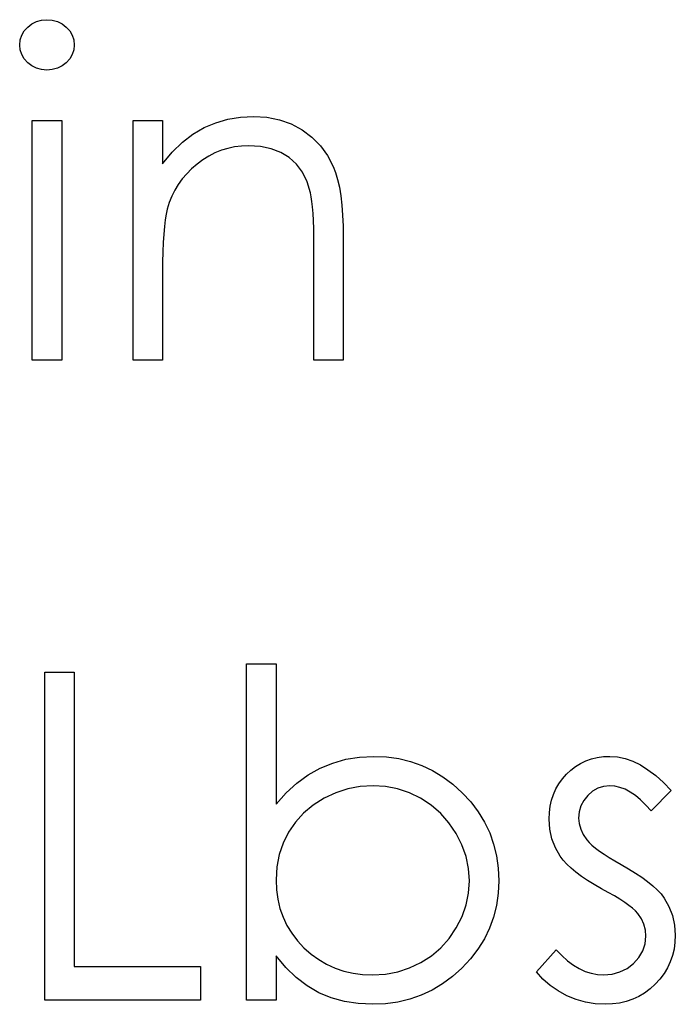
# Model space of a CAD drawing. Header units: inches. Extents: x 220 to 877, y 4 to 174.
# Tile 193 of 256: x 262.139 to 262.415, y 157.402 to 157.816. Entities that reach past the tile are written whole.
import ezdxf

# ---------------------------------------------------------------- set-up
doc = ezdxf.new("R2010")
doc.units = ezdxf.units.IN
doc.header["$LTSCALE"] = 0.5
doc.header["$MEASUREMENT"] = 0
doc.layers.add('SID-M-D', color=42, linetype='Continuous')

msp = doc.modelspace()

# ---------------------------------------------------------------- linework, layer by layer
at = {"layer": 'SID-M-D', "linetype": 'Continuous'}
for p, q in [((262.14128, 157.81126), (262.14274, 157.81289)), ((262.14274, 157.81289), (262.14451, 157.81424)), ((262.14451, 157.81424), (262.14647, 157.81523)), ((262.14647, 157.81523), (262.14854, 157.81581)), ((262.14854, 157.81581), (262.1508, 157.81601)), ((262.1508, 157.81601), (262.15309, 157.81581)), ((262.15309, 157.81581), (262.15522, 157.81523)), ((262.15522, 157.81523), (262.15718, 157.81424)), ((262.15718, 157.81424), (262.15894, 157.81289)), ((262.15894, 157.81289), (262.16043, 157.81126)), ((262.13959, 157.80748), (262.14023, 157.80944)), ((262.14023, 157.80944), (262.14128, 157.81126)), ((262.16043, 157.81126), (262.16148, 157.80944)), ((262.16148, 157.80944), (262.16212, 157.80748)), ((262.13937, 157.80535), (262.13959, 157.80748)), ((262.13959, 157.80328), (262.13937, 157.80535)), ((262.16212, 157.80748), (262.16234, 157.80535)), ((262.16234, 157.80535), (262.16212, 157.80328)), ((262.14023, 157.80135), (262.13959, 157.80328)), ((262.14128, 157.79956), (262.14023, 157.80135)), ((262.16148, 157.80135), (262.16043, 157.79956)), ((262.16212, 157.80328), (262.16148, 157.80135)), ((262.14274, 157.79793), (262.14128, 157.79956)), ((262.14451, 157.79657), (262.14274, 157.79793)), ((262.14647, 157.79558), (262.14451, 157.79657)), ((262.15718, 157.79657), (262.15522, 157.79558)), ((262.15894, 157.79793), (262.15718, 157.79657)), ((262.16043, 157.79956), (262.15894, 157.79793)), ((262.14854, 157.795), (262.14647, 157.79558)), ((262.1508, 157.79481), (262.14854, 157.795)), ((262.15309, 157.795), (262.1508, 157.79481)), ((262.15522, 157.79558), (262.15309, 157.795)), ((262.23223, 157.77507), (262.23775, 157.77537)), ((262.23775, 157.77537), (262.24333, 157.77502)), ((262.14467, 157.77361), (262.15704, 157.77361)), ((262.14467, 157.67291), (262.14467, 157.77361)), ((262.15704, 157.77361), (262.15704, 157.67291)), ((262.18707, 157.77361), (262.19944, 157.77361)), ((262.18707, 157.67291), (262.18707, 157.77361)), ((262.19944, 157.77361), (262.19944, 157.75545)), ((262.21691, 157.77063), (262.2218, 157.7727)), ((262.2218, 157.7727), (262.2269, 157.77419)), ((262.2269, 157.77419), (262.23223, 157.77507)), ((262.24333, 157.77502), (262.24857, 157.77397)), ((262.24857, 157.77397), (262.25349, 157.77217)), ((262.25349, 157.77217), (262.25807, 157.76969)), ((262.20775, 157.76447), (262.21222, 157.76789)), ((262.21222, 157.76789), (262.21691, 157.77063)), ((262.25807, 157.76969), (262.26221, 157.7666)), ((262.2035, 157.7603), (262.20775, 157.76447)), ((262.23262, 157.7629), (262.22972, 157.76254)), ((262.2356, 157.76301), (262.23262, 157.7629)), ((262.24062, 157.7627), (262.2356, 157.76301)), ((262.24515, 157.76177), (262.24062, 157.7627)), ((262.26221, 157.7666), (262.2658, 157.76301)), ((262.2658, 157.76301), (262.26878, 157.75892)), ((262.19944, 157.75545), (262.2035, 157.7603)), ((262.21887, 157.7587), (262.21636, 157.75713)), ((262.22147, 157.76), (262.21887, 157.7587)), ((262.22414, 157.7611), (262.22147, 157.76)), ((262.22688, 157.76193), (262.22414, 157.7611)), ((262.22972, 157.76254), (262.22688, 157.76193)), ((262.24918, 157.76022), (262.24515, 157.76177)), ((262.25271, 157.75804), (262.24918, 157.76022)), ((262.26878, 157.75892), (262.27118, 157.75434)), ((262.21393, 157.75533), (262.21164, 157.75335)), ((262.21636, 157.75713), (262.21393, 157.75533)), ((262.25572, 157.75525), (262.25271, 157.75804)), ((262.25821, 157.75186), (262.25572, 157.75525)), ((262.20957, 157.75128), (262.20769, 157.74907)), ((262.21164, 157.75335), (262.20957, 157.75128)), ((262.26016, 157.74783), (262.25821, 157.75186)), ((262.27118, 157.75434), (262.27217, 157.75177)), ((262.27217, 157.75177), (262.27303, 157.74885)), ((262.20601, 157.74675), (262.20454, 157.74432)), ((262.20769, 157.74907), (262.20601, 157.74675)), ((262.26157, 157.74319), (262.26016, 157.74783)), ((262.27303, 157.74885), (262.27375, 157.74562)), ((262.20454, 157.74432), (262.20327, 157.74178)), ((262.2619, 157.74159), (262.26157, 157.74319)), ((262.27375, 157.74562), (262.27435, 157.74203)), ((262.27435, 157.74203), (262.27479, 157.73811)), ((262.2022, 157.7391), (262.20134, 157.73634)), ((262.20327, 157.74178), (262.2022, 157.7391)), ((262.26221, 157.7396), (262.2619, 157.74159)), ((262.26246, 157.73728), (262.26221, 157.7396)), ((262.27479, 157.73811), (262.27513, 157.73386)), ((262.2009, 157.7343), (262.20051, 157.73187)), ((262.20134, 157.73634), (262.2009, 157.7343)), ((262.26268, 157.7346), (262.26246, 157.73728)), ((262.26284, 157.73154), (262.26268, 157.7346)), ((262.27513, 157.73386), (262.27535, 157.72925)), ((262.20051, 157.73187), (262.20018, 157.72908)), ((262.26295, 157.72815), (262.26284, 157.73154)), ((262.19991, 157.72588), (262.19971, 157.72232)), ((262.20018, 157.72908), (262.19991, 157.72588)), ((262.26301, 157.72439), (262.26295, 157.72815)), ((262.27535, 157.72925), (262.2754, 157.72434)), ((262.19971, 157.72232), (262.19955, 157.71837)), ((262.26304, 157.72028), (262.26301, 157.72439)), ((262.2754, 157.72434), (262.2754, 157.67291)), ((262.19955, 157.71837), (262.19947, 157.71404)), ((262.26304, 157.67291), (262.26304, 157.72028)), ((262.19947, 157.71404), (262.19944, 157.70932)), ((262.19944, 157.70932), (262.19944, 157.67291)), ((262.15704, 157.67291), (262.14467, 157.67291)), ((262.19944, 157.67291), (262.18707, 157.67291)), ((262.2754, 157.67291), (262.26304, 157.67291)), ((262.23477, 157.40388), (262.23477, 157.54521)), ((262.23477, 157.54521), (262.24714, 157.54521)), ((262.24714, 157.54521), (262.24714, 157.48631)), ((262.14997, 157.54168), (262.16234, 157.54168)), ((262.14997, 157.40388), (262.14997, 157.54168)), ((262.16234, 157.54168), (262.16234, 157.41802)), ((262.28222, 157.50604), (262.28821, 157.50635)), ((262.28821, 157.50635), (262.29354, 157.5061)), ((262.29354, 157.5061), (262.2987, 157.50538)), ((262.38214, 157.50588), (262.38471, 157.50624)), ((262.38471, 157.50624), (262.38742, 157.50635)), ((262.38742, 157.50635), (262.39062, 157.50612)), ((262.39062, 157.50612), (262.39382, 157.50546)), ((262.26569, 157.50135), (262.27096, 157.50353)), ((262.27096, 157.50353), (262.27645, 157.5051)), ((262.27645, 157.5051), (262.28222, 157.50604)), ((262.2987, 157.50538), (262.30364, 157.50419)), ((262.30364, 157.50419), (262.30839, 157.50254)), ((262.30839, 157.50254), (262.31291, 157.50038)), ((262.37105, 157.50058), (262.37303, 157.50209)), ((262.37303, 157.50209), (262.37513, 157.50339)), ((262.37513, 157.50339), (262.37734, 157.50447)), ((262.37734, 157.50447), (262.37969, 157.5053)), ((262.37969, 157.5053), (262.38214, 157.50588)), ((262.39382, 157.50546), (262.39705, 157.50433)), ((262.39705, 157.50433), (262.40028, 157.50276)), ((262.40028, 157.50276), (262.40348, 157.50074)), ((262.25591, 157.49508), (262.26069, 157.49853)), ((262.26069, 157.49853), (262.26569, 157.50135)), ((262.31291, 157.50038), (262.31728, 157.49776)), ((262.36749, 157.49688), (262.36917, 157.49881)), ((262.36917, 157.49881), (262.37105, 157.50058)), ((262.40348, 157.50074), (262.40671, 157.49829)), ((262.40671, 157.49829), (262.40997, 157.49539)), ((262.25141, 157.49103), (262.25591, 157.49508)), ((262.28255, 157.49365), (262.27736, 157.49265)), ((262.28791, 157.49398), (262.28255, 157.49365)), ((262.29315, 157.49365), (262.28791, 157.49398)), ((262.29823, 157.49265), (262.29315, 157.49365)), ((262.31728, 157.49776), (262.32142, 157.49467)), ((262.32142, 157.49467), (262.32536, 157.49108)), ((262.36478, 157.49263), (262.36602, 157.49481)), ((262.36602, 157.49481), (262.36749, 157.49688)), ((262.38482, 157.49373), (262.38242, 157.49296)), ((262.38742, 157.49398), (262.38482, 157.49373)), ((262.38954, 157.49381), (262.38742, 157.49398)), ((262.39169, 157.49332), (262.38954, 157.49381)), ((262.40997, 157.49539), (262.4132, 157.49202)), ((262.24714, 157.48631), (262.25141, 157.49103)), ((262.27228, 157.49103), (262.26734, 157.48871)), ((262.27736, 157.49265), (262.27228, 157.49103)), ((262.30317, 157.49103), (262.29823, 157.49265)), ((262.30792, 157.48871), (262.30317, 157.49103)), ((262.32536, 157.49108), (262.32898, 157.48716)), ((262.36299, 157.48791), (262.36376, 157.49034)), ((262.36376, 157.49034), (262.36478, 157.49263)), ((262.37817, 157.48989), (262.37648, 157.48777)), ((262.38018, 157.49169), (262.37817, 157.48989)), ((262.38242, 157.49296), (262.38018, 157.49169)), ((262.39385, 157.49249), (262.39169, 157.49332)), ((262.39603, 157.49133), (262.39385, 157.49249)), ((262.39818, 157.48984), (262.39603, 157.49133)), ((262.40039, 157.48802), (262.39818, 157.48984)), ((262.4132, 157.49202), (262.40481, 157.48338)), ((262.26276, 157.48584), (262.25873, 157.48252)), ((262.26734, 157.48871), (262.26276, 157.48584)), ((262.31236, 157.48581), (262.30792, 157.48871)), ((262.31634, 157.48239), (262.31236, 157.48581)), ((262.32898, 157.48716), (262.3321, 157.48305)), ((262.36208, 157.48272), (262.36241, 157.48537)), ((262.36241, 157.48537), (262.36299, 157.48791)), ((262.3753, 157.48551), (262.37458, 157.48305)), ((262.37648, 157.48777), (262.3753, 157.48551)), ((262.4026, 157.48586), (262.40039, 157.48802)), ((262.40481, 157.48338), (262.4026, 157.48586)), ((262.25873, 157.48252), (262.25525, 157.47874)), ((262.31982, 157.47844), (262.31634, 157.48239)), ((262.3321, 157.48305), (262.33475, 157.47871)), ((262.36197, 157.47993), (262.36208, 157.48272)), ((262.37458, 157.48305), (262.37433, 157.48043)), ((262.25525, 157.47874), (262.25235, 157.47449)), ((262.32282, 157.47397), (262.31982, 157.47844)), ((262.33475, 157.47871), (262.33693, 157.47419)), ((262.36224, 157.47568), (262.36197, 157.47993)), ((262.37433, 157.48043), (262.37455, 157.47805)), ((262.37455, 157.47805), (262.37519, 157.47576)), ((262.25235, 157.47449), (262.25006, 157.46988)), ((262.32525, 157.46916), (262.32282, 157.47397)), ((262.33693, 157.47419), (262.33861, 157.46947)), ((262.36312, 157.4717), (262.36224, 157.47568)), ((262.37519, 157.47576), (262.37626, 157.4735)), ((262.37626, 157.4735), (262.37775, 157.47129)), ((262.25006, 157.46988), (262.24843, 157.46502)), ((262.32702, 157.46425), (262.32525, 157.46916)), ((262.33861, 157.46947), (262.3398, 157.46453)), ((262.36456, 157.46792), (262.36312, 157.4717)), ((262.37775, 157.47129), (262.37872, 157.47016)), ((262.37872, 157.47016), (262.37994, 157.469)), ((262.37994, 157.469), (262.38137, 157.46776)), ((262.24843, 157.46502), (262.24747, 157.45986)), ((262.36658, 157.46442), (262.36456, 157.46792)), ((262.38137, 157.46776), (262.38305, 157.46649)), ((262.38305, 157.46649), (262.38499, 157.46516)), ((262.38499, 157.46516), (262.38714, 157.46381)), ((262.32804, 157.4592), (262.32702, 157.46425)), ((262.3398, 157.46453), (262.34052, 157.45939)), ((262.36785, 157.46273), (262.36658, 157.46442)), ((262.36939, 157.46102), (262.36785, 157.46273)), ((262.37116, 157.45931), (262.36939, 157.46102)), ((262.38714, 157.46381), (262.38951, 157.46237)), ((262.38951, 157.46237), (262.39214, 157.46091)), ((262.39214, 157.46091), (262.39534, 157.45909)), ((262.24747, 157.45986), (262.24714, 157.45442)), ((262.3284, 157.45404), (262.32804, 157.4592)), ((262.34052, 157.45939), (262.34077, 157.45404)), ((262.3732, 157.4576), (262.37116, 157.45931)), ((262.37552, 157.45589), (262.3732, 157.4576)), ((262.39534, 157.45909), (262.39826, 157.45729)), ((262.39826, 157.45729), (262.40094, 157.4555)), ((262.24714, 157.45442), (262.24733, 157.45026)), ((262.32807, 157.44888), (262.3284, 157.45404)), ((262.34077, 157.45404), (262.34052, 157.44877)), ((262.37806, 157.45415), (262.37552, 157.45589)), ((262.38087, 157.45241), (262.37806, 157.45415)), ((262.38394, 157.45067), (262.38087, 157.45241)), ((262.40094, 157.4555), (262.40334, 157.45373)), ((262.40334, 157.45373), (262.40547, 157.45197)), ((262.24733, 157.45026), (262.24788, 157.44625)), ((262.32702, 157.44388), (262.32807, 157.44888)), ((262.34052, 157.44877), (262.3398, 157.44369)), ((262.38678, 157.44912), (262.38394, 157.45067)), ((262.38935, 157.44766), (262.38678, 157.44912)), ((262.40547, 157.45197), (262.40735, 157.45023)), ((262.40735, 157.45023), (262.40895, 157.44849)), ((262.40895, 157.44849), (262.41027, 157.44678)), ((262.24788, 157.44625), (262.24879, 157.44242)), ((262.39167, 157.44628), (262.38935, 157.44766)), ((262.39371, 157.44496), (262.39167, 157.44628)), ((262.39548, 157.44369), (262.39371, 157.44496)), ((262.41027, 157.44678), (262.41231, 157.44322)), ((262.24879, 157.44242), (262.25006, 157.43877)), ((262.32531, 157.43897), (262.32702, 157.44388)), ((262.3398, 157.44369), (262.33859, 157.4388)), ((262.39699, 157.44247), (262.39548, 157.44369)), ((262.39824, 157.44134), (262.39699, 157.44247)), ((262.3992, 157.44029), (262.39824, 157.44134)), ((262.40069, 157.43811), (262.3992, 157.44029)), ((262.41231, 157.44322), (262.4138, 157.43944)), ((262.25006, 157.43877), (262.25172, 157.4353)), ((262.32288, 157.43422), (262.32531, 157.43897)), ((262.33859, 157.4388), (262.33687, 157.43411)), ((262.40174, 157.43579), (262.40069, 157.43811)), ((262.40238, 157.43331), (262.40174, 157.43579)), ((262.4138, 157.43944), (262.41466, 157.43543)), ((262.25172, 157.4353), (262.25373, 157.43198)), ((262.25373, 157.43198), (262.25611, 157.42886)), ((262.3199, 157.4298), (262.32288, 157.43422)), ((262.33687, 157.43411), (262.33469, 157.42961)), ((262.4026, 157.43069), (262.40238, 157.43331)), ((262.41466, 157.43543), (262.41496, 157.43121)), ((262.25611, 157.42886), (262.25884, 157.42591)), ((262.31642, 157.42591), (262.3199, 157.4298)), ((262.33469, 157.42961), (262.33202, 157.42533)), ((262.4013, 157.42459), (262.40227, 157.42751)), ((262.40227, 157.42751), (262.4026, 157.43069)), ((262.41483, 157.42823), (262.41444, 157.42536)), ((262.41496, 157.43121), (262.41483, 157.42823)), ((262.25884, 157.42591), (262.26185, 157.42323)), ((262.31247, 157.42251), (262.31642, 157.42591)), ((262.33202, 157.42533), (262.32887, 157.42122)), ((262.35667, 157.41575), (262.36486, 157.42508)), ((262.36486, 157.42508), (262.36724, 157.4226)), ((262.39967, 157.42182), (262.4013, 157.42459)), ((262.41444, 157.42536), (262.41378, 157.4226)), ((262.25119, 157.41757), (262.24714, 157.42251)), ((262.24714, 157.42251), (262.24714, 157.40388)), ((262.26185, 157.42323), (262.26505, 157.42091)), ((262.26505, 157.42091), (262.26839, 157.41895)), ((262.30328, 157.41741), (262.30806, 157.41967)), ((262.30806, 157.41967), (262.31247, 157.42251)), ((262.32887, 157.42122), (262.32523, 157.41733)), ((262.36724, 157.4226), (262.36964, 157.42044)), ((262.36964, 157.42044), (262.3721, 157.41862)), ((262.39468, 157.41719), (262.39741, 157.41931)), ((262.39741, 157.41931), (262.39967, 157.42182)), ((262.41287, 157.41998), (262.41165, 157.41744)), ((262.41378, 157.4226), (262.41287, 157.41998)), ((262.16234, 157.41802), (262.21534, 157.41802)), ((262.21534, 157.41802), (262.21534, 157.40388)), ((262.25553, 157.41332), (262.25119, 157.41757)), ((262.26839, 157.41895), (262.27192, 157.41735)), ((262.27192, 157.41735), (262.27562, 157.41608)), ((262.27562, 157.41608), (262.27949, 157.4152)), ((262.27949, 157.4152), (262.28352, 157.41465)), ((262.29312, 157.41481), (262.29831, 157.41578)), ((262.29831, 157.41578), (262.30328, 157.41741)), ((262.32523, 157.41733), (262.32125, 157.41376)), ((262.35934, 157.41274), (262.35667, 157.41575)), ((262.3721, 157.41862), (262.37455, 157.41713)), ((262.37455, 157.41713), (262.37706, 157.41597)), ((262.37706, 157.41597), (262.37963, 157.41514)), ((262.37963, 157.41514), (262.3822, 157.41465)), ((262.38838, 157.41479), (262.39167, 157.4157)), ((262.39167, 157.4157), (262.39468, 157.41719)), ((262.41022, 157.41503), (262.4085, 157.41274)), ((262.41165, 157.41744), (262.41022, 157.41503)), ((262.26016, 157.40982), (262.25553, 157.41332)), ((262.28352, 157.41465), (262.28771, 157.41448)), ((262.28771, 157.41448), (262.29312, 157.41481)), ((262.32125, 157.41376), (262.31706, 157.41067)), ((262.36235, 157.41007), (262.35934, 157.41274)), ((262.3822, 157.41465), (262.38482, 157.41448)), ((262.38482, 157.41448), (262.38838, 157.41479)), ((262.4085, 157.41274), (262.40652, 157.41056)), ((262.26511, 157.407), (262.26016, 157.40982)), ((262.27035, 157.40488), (262.26511, 157.407)), ((262.31269, 157.40805), (262.30811, 157.40593)), ((262.31706, 157.41067), (262.31269, 157.40805)), ((262.36569, 157.40772), (262.36235, 157.41007)), ((262.36936, 157.40573), (262.36569, 157.40772)), ((262.40205, 157.40686), (262.39962, 157.40543)), ((262.40434, 157.40858), (262.40205, 157.40686)), ((262.40652, 157.41056), (262.40434, 157.40858)), ((262.21534, 157.40388), (262.14997, 157.40388)), ((262.24714, 157.40388), (262.23477, 157.40388)), ((262.27587, 157.40333), (262.27035, 157.40488)), ((262.2817, 157.40242), (262.27587, 157.40333)), ((262.29837, 157.40305), (262.29318, 157.40236)), ((262.30334, 157.40424), (262.29837, 157.40305)), ((262.30811, 157.40593), (262.30334, 157.40424)), ((262.37326, 157.40416), (262.36936, 157.40573)), ((262.37723, 157.40303), (262.37326, 157.40416)), ((262.38129, 157.40234), (262.37723, 157.40303)), ((262.3915, 157.40264), (262.38855, 157.40225)), ((262.39434, 157.4033), (262.3915, 157.40264)), ((262.39705, 157.40424), (262.39434, 157.4033)), ((262.39962, 157.40543), (262.39705, 157.40424)), ((262.28782, 157.40212), (262.2817, 157.40242)), ((262.29318, 157.40236), (262.28782, 157.40212)), ((262.38546, 157.40212), (262.38129, 157.40234)), ((262.38855, 157.40225), (262.38546, 157.40212))]:
    msp.add_line(p, q, dxfattribs=at)

doc.saveas('drawing.dxf')
